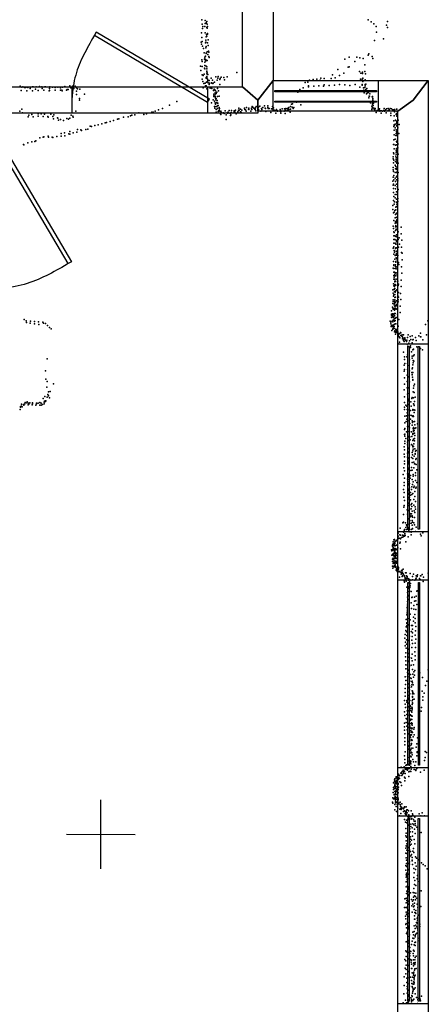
# Model space of a CAD drawing. Header units: millimetres. Extents: x -15373 to 24085, y -35478 to 13383.
# Tile 10 of 27: x 13138 to 15513, y -19135 to -13414. Entities that reach past the tile are written whole.
import ezdxf

# ---------------------------------------------------------------- set-up
doc = ezdxf.new("R2010")
doc.units = ezdxf.units.MM
for name, color, linetype in [('DOORS', 7, 'Continuous'), ('P', 9, 'Continuous'), ('PANOS', 10, 'Continuous'), ('ROOMS', 1, 'Continuous'), ('WALLS', 3, 'Continuous'), ('WINDOWS', 6, 'Continuous')]:
    doc.layers.add(name, color=color, linetype=linetype)

# ---------------------------------------------------------------- blocks, each defined once
blk = doc.blocks.new('1-Standard_3D')
for points in [[(-403.982, 5.64828), (253.382, 394.931), (263.573, 377.722), (-393.791, -11.5606), (-403.982, 5.64828)], [(263.573, 377.722), (275.367, 357.142), (283.15, 343.495), (290.844, 329.879), (298.429, 316.269), (305.882, 302.642), (313.184, 288.973), (320.313, 275.239), (327.249, 261.416), (333.971, 247.479), (340.456, 233.405), (346.686, 219.17), (352.638, 204.75), (358.291, 190.121), (363.626, 175.258), (368.62, 160.139), (373.253, 144.738), (377.503, 129.032), (381.351, 112.998), (384.774, 96.6102), (387.752, 79.8457), (390.265, 62.6802), (392.29, 45.0899), (393.807, 27.0508), (395.085, -0.90191)]]:
    blk.add_lwpolyline(points)
blk = doc.blocks.new('1-Standard_55')
for points in [[(-590, 42.9766), (589.999, 42.9766), (589.999, 32.9766), (-590, 32.9766), (-590, 42.9766)], [(-590.014, -44.0958), (589.985, -44.0958), (589.985, -54.0958), (-590.014, -54.0958), (-590.014, -44.0958)]]:
    blk.add_lwpolyline(points)

msp = doc.modelspace()

# ---------------------------------------------------------------- linework, layer by layer
at = {"layer": 'DOORS'}
msp.add_lwpolyline([(13442.97, -13804.9), (14230.37, -13804.9), (14230.37, -13957.3), (13442.97, -13957.3), (13442.97, -13804.9)], dxfattribs=at)
at = {"layer": 'P'}
for p in [(14196, -13414), (14198, -13440), (14216, -13419), (14216, -13436), (14221, -13433), (14221, -13434), (14225, -13424), (14227, -13439), (15164, -13414), (15181, -13426), (15196, -13438), (15276, -13424), (14194, -13491), (14201, -13465), (14202, -13454), (14214, -13453), (14217, -13491), (14224, -13499), (14226, -13460), (14227, -13464), (14229, -13453), (14229, -13494), (14230, -13498), (15210, -13454), (15211, -13486), (15271, -13446), (15275, -13459), (14192, -13544), (14194, -13556), (14196, -13517), (14198, -13540), (14219, -13549), (14220, -13532), (14220, -13544), (14221, -13514), (14226, -13509), (14230, -13549), (14233, -13530), (15201, -13535), (15252, -13525), (14200, -13568), (14206, -13581), (14210, -13606), (14220, -13577), (14221, -13569), (14221, -13608), (14222, -13611), (14227, -13601), (14231, -13616), (14233, -13564), (14235, -13597), (14238, -13602), (15168, -13612), (14197, -13647), (14199, -13657), (14212, -13644), (14214, -13632), (14214, -13660), (14215, -13641), (14218, -13648), (14219, -13625), (14219, -13651), (14220, -13652), (14224, -13649), (14228, -13650), (14237, -13628), (14239, -13634), (15028, -13643), (15053, -13631), (15086, -13657), (15097, -13631), (15115, -13635), (15135, -13639), (15163, -13619), (15186, -13627), (15191, -13639), (14189, -13683), (14191, -13709), (14199, -13685), (14211, -13731), (14212, -13695), (14214, -13699), (14215, -13680), (14221, -13684), (14225, -13699), (14225, -13712), (14225, -13717), (14225, -13729), (14226, -13688), (14228, -13722), (14400, -13721), (14987, -13704), (15022, -13724), (15047, -13689), (15054, -13688), (15113, -13715), (15121, -13725), (15130, -13719), (15130, -13727), (15144, -13677), (15144, -13715), (15148, -13728), (14198, -13734), (14199, -13760), (14202, -13772), (14205, -13738), (14209, -13785), (14216, -13783), (14222, -13749), (14222, -13754), (14223, -13776), (14225, -13753), (14226, -13744), (14226, -13750), (14229, -13759), (14229, -13772), (14231, -13732), (14232, -13765), (14234, -13780), (14239, -13767), (14241, -13784), (14242, -13782), (14251, -13754), (14253, -13781), (14254, -13782), (14258, -13765), (14261, -13785), (14262, -13783), (14271, -13777), (14279, -13746), (14286, -13766), (14289, -13754), (14292, -13744), (14302, -13761), (14304, -13756), (14309, -13747), (14324, -13750), (14329, -13764), (14344, -13746), (14798, -13779), (14812, -13776), (14823, -13765), (14844, -13761), (14865, -13759), (14884, -13766), (14888, -13753), (14908, -13755), (14949, -13755), (14957, -13734), (14971, -13751), (14996, -13739), (15119, -13759), (15128, -13760), (15132, -13755), (15133, -13753), (15133, -13773), (15146, -13763), (13140, -13800), (13147, -13826), (13150, -13805), (13156, -13803), (13167, -13807), (13171, -13807), (13180, -13827), (13182, -13805), (13186, -13807), (13199, -13813), (13200, -13805), (13212, -13803), (13212, -13828), (13217, -13804), (13230, -13818), (13233, -13804), (13246, -13826), (13254, -13802), (13255, -13804), (13266, -13803), (13269, -13813), (13279, -13824), (13285, -13804), (13289, -13804), (13309, -13827), (13312, -13814), (13312, -13825), (13314, -13804), (13328, -13806), (13344, -13807), (13345, -13823), (13360, -13806), (13376, -13810), (13376, -13824), (13383, -13823), (13385, -13827), (13387, -13805), (13401, -13802), (13411, -13824), (13414, -13820), (13420, -13819), (13430, -13799), (13435, -13809), (13445, -13800), (13453, -13813), (13461, -13800), (13469, -13809), (13469, -13830), (13475, -13815), (13487, -13817), (14205, -13810), (14219, -13798), (14222, -13799), (14226, -13815), (14239, -13790), (14245, -13812), (14253, -13811), (14254, -13814), (14264, -13826), (14269, -13818), (14275, -13824), (14275, -13838), (14276, -13827), (14280, -13842), (14283, -13835), (14288, -13813), (14293, -13828), (14301, -13790), (14754, -13834), (14767, -13820), (14785, -13809), (14816, -13799), (14816, -13803), (14847, -13801), (14876, -13799), (14904, -13800), (14907, -13793), (14937, -13797), (14967, -13794), (14997, -13791), (15027, -13793), (15057, -13796), (15088, -13791), (15116, -13805), (15129, -13791), (15129, -13794), (15137, -13810), (15139, -13824), (15140, -13838), (15144, -13808), (15146, -13790), (15146, -13798), (15146, -13799), (15149, -13789), (15149, -13820), (15153, -13844), (15155, -13813), (15156, -13830), (15157, -13827), (15160, -13837), (15161, -13839), (15166, -13835), (15170, -13828), (15173, -13845), (13469, -13848), (13485, -13871), (13486, -13882), (13515, -13847), (14052, -13890), (14253, -13897), (14262, -13879), (14266, -13847), (14266, -13860), (14267, -13856), (14269, -13856), (14271, -13887), (14274, -13858), (14274, -13863), (14275, -13847), (14275, -13897), (14276, -13870), (14279, -13879), (14281, -13872), (14283, -13895), (14285, -13884), (14286, -13898), (14287, -13860), (14289, -13899), (14297, -13859), (14724, -13903), (14747, -13893), (15162, -13889), (15167, -13867), (15169, -13858), (15172, -13859), (15177, -13896), (15187, -13862), (15188, -13860), (15188, -13862), (15188, -13900), (15190, -13872), (15191, -13880), (15191, -13885), (15191, -13894), (15195, -13898), (13139, -13945), (13151, -13933), (13154, -13955), (13245, -13960), (13263, -13960), (13464, -13946), (13831, -13955), (13876, -13960), (13907, -13952), (13914, -13951), (13925, -13946), (13945, -13938), (13969, -13929), (14008, -13911), (14271, -13919), (14273, -13927), (14277, -13904), (14280, -13919), (14280, -13936), (14280, -13952), (14283, -13919), (14287, -13930), (14290, -13912), (14291, -13912), (14292, -13948), (14295, -13941), (14297, -13939), (14298, -13924), (14298, -13945), (14300, -13930), (14306, -13960), (14307, -13945), (14308, -13948), (14312, -13953), (14322, -13955), (14326, -13959), (14329, -13956), (14333, -13943), (14346, -13953), (14346, -13956), (14350, -13952), (14355, -13956), (14356, -13941), (14364, -13957), (14368, -13954), (14369, -13942), (14383, -13955), (14384, -13950), (14385, -13944), (14388, -13950), (14392, -13940), (14396, -13960), (14405, -13950), (14409, -13939), (14411, -13941), (14412, -13928), (14413, -13940), (14422, -13934), (14422, -13949), (14425, -13952), (14430, -13939), (14444, -13929), (14445, -13928), (14447, -13935), (14450, -13937), (14454, -13946), (14456, -13925), (14467, -13933), (14469, -13936), (14470, -13928), (14482, -13945), (14486, -13928), (14486, -13931), (14488, -13935), (14490, -13918), (14493, -13922), (14498, -13927), (14505, -13933), (14507, -13936), (14509, -13926), (14511, -13943), (14512, -13918), (14526, -13923), (14527, -13935), (14534, -13917), (14540, -13945), (14544, -13929), (14546, -13935), (14552, -13925), (14560, -13914), (14564, -13928), (14567, -13929), (14569, -13948), (14580, -13914), (14580, -13924), (14583, -13929), (14588, -13929), (14598, -13954), (14602, -13932), (14604, -13931), (14606, -13932), (14607, -13919), (14614, -13926), (14617, -13939), (14619, -13941), (14626, -13956), (14628, -13939), (14630, -13936), (14637, -13944), (14637, -13945), (14652, -13936), (14654, -13942), (14654, -13947), (14655, -13956), (14656, -13948), (14664, -13931), (14675, -13946), (14676, -13945), (14677, -13932), (14681, -13959), (14682, -13942), (14685, -13929), (14685, -13939), (14694, -13929), (14697, -13940), (14697, -13940), (14698, -13927), (14702, -13935), (14703, -13925), (14711, -13952), (14712, -13918), (14713, -13934), (14718, -13905), (14721, -13923), (14727, -13926), (14728, -13930), (14731, -13925), (14772, -13908), (15184, -13935), (15185, -13916), (15186, -13927), (15187, -13927), (15188, -13905), (15189, -13924), (15192, -13913), (15197, -13928), (15198, -13934), (15200, -13932), (15203, -13938), (15204, -13930), (15210, -13953), (15216, -13941), (15219, -13942), (15227, -13937), (15229, -13931), (15231, -13946), (15236, -13944), (15239, -13957), (15241, -13943), (15247, -13946), (15252, -13942), (15256, -13929), (15259, -13945), (15263, -13941), (15265, -13937), (15269, -13955), (15270, -13931), (15278, -13943), (15279, -13929), (15284, -13944), (15286, -13938), (15292, -13930), (15296, -13957), (15300, -13932), (15306, -13937), (15308, -13941), (15310, -13937), (15316, -13935), (15317, -13949), (15319, -13944), (15329, -13934), (15329, -13959), (15331, -13934), (15331, -13945), (15333, -13958), (13188, -13978), (13191, -13969), (13209, -13965), (13217, -13978), (13246, -13975), (13275, -13977), (13282, -13962), (13302, -13976), (13304, -13981), (13319, -13963), (13330, -13977), (13335, -13990), (13337, -13967), (13357, -13984), (13360, -13986), (13363, -13997), (13376, -13994), (13393, -13999), (13412, -13987), (13421, -13992), (13430, -13986), (13437, -13969), (13447, -13975), (13449, -13980), (13634, -14013), (13643, -14011), (13663, -14005), (13683, -13999), (13706, -13991), (13715, -13990), (13742, -13981), (13768, -13978), (13783, -13973), (13789, -13969), (13808, -13966), (13859, -13965), (14308, -13964), (14338, -13966), (14338, -13994), (14363, -13970), (14366, -13966), (15296, -13970), (15313, -14001), (15315, -13972), (15323, -13998), (15326, -13965), (15329, -14003), (15331, -13966), (15331, -13974), (15331, -14011), (15334, -13975), (15334, -14008), (15338, -13997), (13398, -14072), (13429, -14063), (13448, -14071), (13470, -14067), (13475, -14052), (13494, -14053), (13497, -14057), (13522, -14052), (13534, -14049), (13547, -14032), (13555, -14035), (13574, -14028), (13595, -14025), (13615, -14018), (15313, -14035), (15314, -14056), (15315, -14025), (15315, -14029), (15321, -14021), (15321, -14043), (15326, -14053), (15328, -14063), (15329, -14019), (15329, -14031), (15330, -14066), (15330, -14071), (15332, -14033), (15333, -14054), (15334, -14021), (15335, -14042), (15343, -14023), (13186, -14130), (13209, -14124), (13227, -14122), (13231, -14118), (13256, -14101), (13275, -14096), (13279, -14095), (13304, -14090), (13305, -14097), (13326, -14096), (13331, -14098), (13354, -14092), (13379, -14091), (13380, -14075), (13401, -14088), (13424, -14078), (13429, -14079), (15313, -14111), (15315, -14082), (15321, -14108), (15324, -14087), (15327, -14075), (15328, -14121), (15330, -14126), (15331, -14086), (15331, -14119), (15333, -14109), (15334, -14080), (15341, -14076), (13160, -14140), (13163, -14141), (15310, -14140), (15311, -14187), (15312, -14140), (15314, -14165), (15322, -14142), (15326, -14171), (15326, -14184), (15328, -14141), (15328, -14163), (15331, -14178), (15333, -14141), (15334, -14186), (15335, -14134), (15335, -14159), (15336, -14140), (15308, -14210), (15308, -14223), (15310, -14246), (15312, -14193), (15313, -14230), (15323, -14238), (15324, -14206), (15326, -14196), (15326, -14217), (15327, -14227), (15327, -14240), (15331, -14230), (15333, -14214), (15337, -14196), (15308, -14273), (15308, -14286), (15311, -14296), (15321, -14260), (15321, -14302), (15322, -14280), (15325, -14266), (15328, -14301), (15329, -14281), (15330, -14248), (15331, -14284), (15332, -14272), (15332, -14297), (15337, -14247), (15337, -14301), (15307, -14353), (15309, -14328), (15312, -14320), (15312, -14345), (15320, -14334), (15322, -14355), (15329, -14326), (15329, -14345), (15331, -14323), (15334, -14331), (15335, -14338), (15336, -14351), (15308, -14376), (15310, -14395), (15311, -14370), (15311, -14418), (15321, -14377), (15322, -14397), (15329, -14370), (15329, -14414), (15332, -14385), (15338, -14400), (15311, -14465), (15313, -14441), (15316, -14472), (15320, -14429), (15321, -14449), (15329, -14457), (15329, -14474), (15330, -14429), (15333, -14432), (15335, -14470), (15336, -14453), (15306, -14493), (15307, -14516), (15315, -14486), (15318, -14523), (15324, -14503), (15324, -14519), (15329, -14499), (15330, -14486), (15311, -14537), (15313, -14580), (15314, -14533), (15320, -14565), (15322, -14545), (15323, -14587), (15326, -14541), (15327, -14563), (15328, -14538), (15329, -14585), (15330, -14539), (15331, -14577), (15333, -14557), (15309, -14614), (15310, -14627), (15312, -14647), (15321, -14597), (15322, -14639), (15323, -14617), (15324, -14609), (15326, -14631), (15328, -14594), (15328, -14633), (15331, -14618), (15334, -14596), (15335, -14647), (15337, -14646), (15356, -14619), (15312, -14670), (15312, -14691), (15315, -14650), (15319, -14670), (15319, -14691), (15324, -14674), (15326, -14694), (15328, -14663), (15328, -14701), (15331, -14676), (15338, -14692), (15343, -14681), (15356, -14658), (15360, -14694), (15308, -14742), (15312, -14713), (15313, -14734), (15314, -14755), (15321, -14712), (15323, -14743), (15324, -14718), (15324, -14740), (15326, -14758), (15328, -14739), (15330, -14705), (15333, -14719), (15334, -14716), (15339, -14736), (15346, -14718), (15357, -14735), (15313, -14777), (15317, -14764), (15318, -14806), (15321, -14785), (15325, -14818), (15326, -14780), (15326, -14797), (15328, -14783), (15328, -14799), (15329, -14773), (15332, -14809), (15333, -14762), (15336, -14784), (15358, -14767), (15362, -14770), (15362, -14809), (15309, -14858), (15311, -14819), (15312, -14843), (15313, -14839), (15313, -14859), (15323, -14838), (15323, -14848), (15323, -14859), (15324, -14822), (15326, -14861), (15327, -14849), (15332, -14852), (15335, -14829), (15340, -14825), (15342, -14836), (15357, -14850), (15312, -14881), (15312, -14921), (15313, -14900), (15315, -14910), (15317, -14880), (15317, -14921), (15318, -14893), (15318, -14901), (15319, -14933), (15322, -14903), (15324, -14884), (15325, -14902), (15326, -14921), (15327, -14885), (15332, -14895), (15355, -14927), (15359, -14887), (15307, -14983), (15310, -14982), (15311, -14948), (15313, -14960), (15317, -14964), (15317, -14965), (15317, -14980), (15318, -14937), (15318, -14954), (15319, -14975), (15320, -14952), (15322, -14934), (15322, -14956), (15325, -14956), (15325, -14990), (15330, -14983), (15333, -14937), (15336, -14934), (15338, -14959), (15340, -14951), (15355, -14964), (15308, -15041), (15309, -15002), (15311, -15021), (15312, -15013), (15316, -14993), (15318, -15029), (15318, -15041), (15319, -15011), (15321, -14997), (15323, -15026), (15328, -15047), (15335, -15018), (15337, -15042), (15339, -14999), (15340, -15026), (15351, -15004), (15354, -15039), (15304, -15084), (15306, -15088), (15307, -15063), (15308, -15095), (15309, -15052), (15315, -15071), (15315, -15093), (15316, -15061), (15316, -15102), (15317, -15051), (15318, -15083), (15319, -15051), (15320, -15074), (15321, -15095), (15322, -15092), (15323, -15058), (15326, -15076), (15328, -15068), (15330, -15096), (15333, -15051), (15333, -15090), (15337, -15054), (15349, -15079), (13165, -15156), (15300, -15105), (15300, -15125), (15300, -15131), (15300, -15143), (15302, -15144), (15304, -15129), (15305, -15123), (15306, -15123), (15307, -15137), (15308, -15159), (15310, -15124), (15310, -15143), (15314, -15153), (15316, -15122), (15316, -15133), (15316, -15135), (15318, -15161), (15321, -15121), (15321, -15148), (15321, -15162), (15322, -15148), (15326, -15144), (15333, -15124), (15342, -15156), (15349, -15116), (13176, -15163), (13178, -15173), (13199, -15178), (13200, -15165), (13224, -15181), (13225, -15167), (13248, -15170), (13249, -15185), (13272, -15172), (13277, -15177), (13289, -15179), (13299, -15190), (13312, -15203), (13321, -15210), (15291, -15165), (15295, -15171), (15296, -15182), (15298, -15196), (15299, -15191), (15301, -15197), (15302, -15219), (15303, -15166), (15306, -15188), (15307, -15170), (15307, -15211), (15307, -15212), (15308, -15192), (15308, -15209), (15309, -15207), (15310, -15201), (15315, -15185), (15315, -15197), (15315, -15209), (15316, -15165), (15317, -15166), (15321, -15181), (15324, -15216), (15325, -15182), (15325, -15213), (15328, -15216), (15338, -15195), (15497, -15185), (15511, -15164), (15317, -15228), (15318, -15221), (15318, -15222), (15322, -15242), (15323, -15229), (15326, -15231), (15329, -15226), (15329, -15232), (15335, -15228), (15336, -15232), (15338, -15245), (15340, -15253), (15340, -15253), (15341, -15239), (15343, -15256), (15346, -15239), (15348, -15262), (15352, -15232), (15353, -15234), (15354, -15248), (15359, -15253), (15361, -15245), (15361, -15255), (15363, -15269), (15365, -15261), (15367, -15268), (15369, -15245), (15375, -15271), (15376, -15263), (15376, -15268), (15380, -15276), (15388, -15276), (15392, -15260), (15396, -15245), (15408, -15255), (15411, -15273), (15419, -15250), (15424, -15275), (15425, -15273), (15439, -15260), (15439, -15261), (15458, -15250), (15467, -15236), (15467, -15256), (15469, -15257), (15482, -15275), (15503, -15245), (15335, -15296), (15346, -15288), (15369, -15278), (15373, -15284), (15385, -15278), (15386, -15284), (15387, -15281), (15391, -15300), (15394, -15310), (15399, -15293), (15403, -15280), (15409, -15308), (15410, -15319), (15419, -15292), (15424, -15333), (15427, -15329), (15443, -15278), (15447, -15314), (15467, -15324), (15480, -15332), (13298, -15385), (15369, -15346), (15374, -15373), (15375, -15388), (15389, -15372), (15392, -15361), (15415, -15344), (15419, -15369), (15419, -15381), (15427, -15367), (15431, -15362), (15373, -15421), (15374, -15446), (15376, -15411), (15392, -15412), (15392, -15447), (15402, -15423), (15403, -15391), (15420, -15442), (15422, -15437), (15423, -15419), (15425, -15395), (15425, -15407), (15429, -15399), (13288, -15454), (13291, -15502), (15373, -15457), (15375, -15495), (15390, -15479), (15400, -15489), (15404, -15455), (15417, -15464), (15419, -15475), (15419, -15477), (15422, -15491), (15423, -15463), (15423, -15504), (13296, -15550), (13298, -15516), (13335, -15530), (15375, -15531), (15391, -15516), (15391, -15553), (15400, -15553), (15404, -15519), (15423, -15508), (15427, -15554), (15428, -15541), (15432, -15531), (13274, -15615), (13284, -15604), (13297, -15607), (13301, -15592), (13305, -15577), (13306, -15599), (13311, -15612), (13316, -15574), (15373, -15565), (15375, -15605), (15392, -15590), (15399, -15618), (15401, -15585), (15418, -15615), (15419, -15609), (15425, -15577), (15427, -15612), (15430, -15580), (15437, -15608), (13142, -15666), (13143, -15661), (13148, -15647), (13148, -15660), (13153, -15663), (13161, -15650), (13163, -15653), (13168, -15646), (13169, -15639), (13180, -15641), (13181, -15635), (13187, -15652), (13190, -15642), (13191, -15647), (13197, -15641), (13210, -15652), (13213, -15641), (13213, -15646), (13213, -15646), (13232, -15654), (13235, -15643), (13236, -15646), (13246, -15643), (13255, -15654), (13256, -15639), (13263, -15643), (13263, -15654), (13270, -15650), (13280, -15646), (13281, -15636), (13282, -15630), (13288, -15629), (13289, -15633), (13291, -15628), (15375, -15639), (15375, -15666), (15382, -15653), (15389, -15660), (15395, -15629), (15400, -15650), (15412, -15635), (15414, -15659), (15427, -15646), (15428, -15647), (15430, -15656), (15432, -15632), (13140, -15678), (15375, -15678), (15376, -15717), (15386, -15715), (15390, -15678), (15391, -15699), (15401, -15681), (15401, -15712), (15405, -15712), (15410, -15685), (15416, -15714), (15423, -15679), (15423, -15719), (15424, -15682), (15425, -15716), (15426, -15720), (15430, -15681), (15430, -15696), (15435, -15682), (15376, -15789), (15377, -15756), (15385, -15749), (15389, -15736), (15392, -15777), (15399, -15777), (15401, -15744), (15403, -15785), (15405, -15760), (15409, -15735), (15419, -15745), (15420, -15769), (15422, -15754), (15423, -15751), (15425, -15789), (15427, -15783), (15432, -15748), (15435, -15768), (15435, -15790), (15441, -15786), (15451, -15762), (15374, -15824), (15375, -15795), (15376, -15834), (15377, -15822), (15382, -15847), (15386, -15809), (15401, -15807), (15401, -15834), (15401, -15839), (15403, -15809), (15406, -15838), (15416, -15808), (15417, -15836), (15423, -15818), (15424, -15824), (15426, -15804), (15427, -15799), (15430, -15801), (15431, -15816), (15432, -15817), (15433, -15847), (15434, -15830), (15372, -15896), (15376, -15876), (15377, -15863), (15393, -15868), (15393, -15884), (15398, -15859), (15401, -15901), (15404, -15890), (15407, -15855), (15416, -15883), (15421, -15888), (15423, -15895), (15424, -15859), (15425, -15893), (15426, -15852), (15426, -15894), (15429, -15879), (15433, -15861), (15373, -15939), (15375, -15914), (15375, -15954), (15392, -15933), (15392, -15956), (15394, -15908), (15396, -15960), (15399, -15963), (15400, -15925), (15401, -15933), (15415, -15958), (15420, -15929), (15421, -15942), (15423, -15963), (15424, -15920), (15425, -15910), (15430, -15951), (15435, -15908), (15436, -15939), (15437, -15935), (15439, -15922), (15442, -15963), (15443, -15918), (15370, -16017), (15374, -15980), (15375, -15995), (15394, -15979), (15395, -15979), (15397, -15989), (15397, -16020), (15398, -15995), (15415, -16016), (15420, -15986), (15428, -15985), (15428, -16018), (15432, -15995), (15435, -15994), (15440, -15969), (15442, -15999), (15366, -16056), (15374, -16036), (15393, -16053), (15394, -16050), (15396, -16022), (15396, -16026), (15396, -16027), (15396, -16062), (15399, -16056), (15399, -16073), (15408, -16077), (15410, -16063), (15412, -16033), (15419, -16032), (15425, -16056), (15425, -16066), (15438, -16062), (15439, -16046), (15446, -16029), (15372, -16103), (15373, -16120), (15374, -16078), (15392, -16084), (15397, -16109), (15399, -16108), (15400, -16116), (15401, -16086), (15401, -16097), (15402, -16119), (15403, -16108), (15418, -16129), (15419, -16086), (15421, -16114), (15425, -16099), (15429, -16132), (15431, -16125), (15439, -16092), (15442, -16131), (15446, -16104), (15369, -16144), (15370, -16188), (15373, -16162), (15396, -16141), (15396, -16170), (15397, -16149), (15398, -16191), (15399, -16147), (15401, -16143), (15402, -16165), (15403, -16176), (15403, -16189), (15404, -16135), (15409, -16162), (15409, -16176), (15416, -16144), (15417, -16172), (15424, -16167), (15434, -16155), (15435, -16185), (15441, -16136), (15370, -16247), (15373, -16236), (15375, -16208), (15394, -16200), (15398, -16236), (15400, -16224), (15403, -16212), (15403, -16236), (15404, -16206), (15404, -16236), (15409, -16203), (15413, -16230), (15418, -16226), (15418, -16243), (15428, -16201), (15429, -16234), (15437, -16245), (15439, -16214), (15369, -16290), (15391, -16261), (15392, -16288), (15400, -16266), (15403, -16259), (15405, -16283), (15406, -16295), (15406, -16304), (15409, -16286), (15411, -16299), (15413, -16257), (15415, -16285), (15419, -16270), (15419, -16297), (15422, -16304), (15430, -16268), (15434, -16277), (15439, -16258), (15364, -16338), (15369, -16334), (15381, -16337), (15386, -16349), (15388, -16354), (15395, -16314), (15402, -16346), (15404, -16327), (15404, -16342), (15406, -16324), (15414, -16340), (15419, -16352), (15420, -16324), (15421, -16334), (15429, -16338), (15432, -16350), (15433, -16307), (15442, -16362), (15337, -16398), (15337, -16415), (15348, -16407), (15350, -16369), (15351, -16410), (15363, -16409), (15365, -16420), (15368, -16413), (15369, -16392), (15370, -16412), (15370, -16415), (15372, -16384), (15374, -16377), (15375, -16379), (15375, -16415), (15376, -16402), (15377, -16399), (15379, -16411), (15382, -16364), (15386, -16376), (15395, -16377), (15395, -16418), (15396, -16367), (15399, -16376), (15399, -16383), (15401, -16376), (15402, -16389), (15413, -16376), (15414, -16391), (15414, -16408), (15422, -16370), (15422, -16373), (15438, -16387), (15468, -16403), (15472, -16414), (15481, -16395), (15304, -16473), (15305, -16467), (15306, -16462), (15309, -16447), (15310, -16459), (15311, -16470), (15313, -16437), (15315, -16463), (15316, -16435), (15317, -16452), (15317, -16462), (15318, -16450), (15319, -16458), (15319, -16472), (15321, -16444), (15321, -16472), (15323, -16444), (15327, -16443), (15328, -16468), (15331, -16439), (15335, -16432), (15337, -16426), (15344, -16427), (15348, -16455), (15350, -16449), (15351, -16428), (15351, -16431), (15358, -16423), (15382, -16448), (15300, -16495), (15301, -16500), (15302, -16525), (15306, -16519), (15307, -16491), (15307, -16496), (15308, -16517), (15309, -16481), (15310, -16527), (15312, -16492), (15313, -16491), (15313, -16517), (15313, -16518), (15313, -16519), (15314, -16487), (15315, -16507), (15315, -16531), (15317, -16499), (15317, -16530), (15319, -16513), (15320, -16486), (15321, -16508), (15321, -16527), (15323, -16495), (15324, -16520), (15325, -16492), (15326, -16527), (15328, -16493), (15328, -16514), (15329, -16516), (15331, -16493), (15332, -16489), (15332, -16495), (15336, -16482), (15352, -16488), (15304, -16562), (15304, -16590), (15305, -16548), (15306, -16550), (15306, -16562), (15309, -16543), (15309, -16574), (15310, -16569), (15310, -16592), (15313, -16549), (15314, -16558), (15316, -16542), (15316, -16586), (15316, -16590), (15317, -16543), (15317, -16570), (15317, -16571), (15318, -16542), (15319, -16540), (15319, -16560), (15320, -16570), (15320, -16572), (15321, -16581), (15322, -16537), (15323, -16592), (15324, -16544), (15324, -16592), (15325, -16560), (15326, -16567), (15327, -16543), (15327, -16561), (15329, -16571), (15331, -16545), (15335, -16589), (15307, -16601), (15315, -16593), (15322, -16596), (15325, -16598), (15327, -16612), (15329, -16608), (15331, -16603), (15331, -16610), (15332, -16620), (15334, -16622), (15337, -16610), (15339, -16598), (15340, -16605), (15344, -16620), (15344, -16622), (15346, -16621), (15353, -16624), (15355, -16626), (15355, -16635), (15358, -16615), (15359, -16631), (15361, -16649), (15362, -16612), (15363, -16625), (15363, -16646), (15366, -16607), (15366, -16633), (15368, -16638), (15374, -16645), (15374, -16649), (15381, -16628), (15385, -16628), (15387, -16645), (15390, -16649), (15408, -16631), (15422, -16649), (15427, -16635), (15443, -16645), (15448, -16649), (15450, -16640), (15467, -16646), (15470, -16645), (15478, -16637), (15512, -16630), (15346, -16654), (15372, -16674), (15374, -16682), (15378, -16657), (15378, -16661), (15385, -16668), (15385, -16677), (15387, -16660), (15393, -16659), (15397, -16663), (15397, -16671), (15399, -16687), (15402, -16670), (15404, -16666), (15404, -16681), (15404, -16693), (15406, -16706), (15408, -16703), (15410, -16690), (15412, -16671), (15422, -16668), (15422, -16669), (15435, -16671), (15440, -16662), (15443, -16660), (15457, -16702), (15462, -16661), (15467, -16669), (15483, -16679), (15485, -16653), (15389, -16711), (15393, -16743), (15397, -16715), (15398, -16761), (15401, -16708), (15401, -16737), (15402, -16720), (15402, -16758), (15403, -16733), (15406, -16714), (15414, -16737), (15443, -16764), (15447, -16735), (15449, -16733), (15392, -16769), (15392, -16794), (15393, -16810), (15393, -16819), (15400, -16783), (15401, -16784), (15414, -16803), (15418, -16772), (15419, -16769), (15429, -16818), (15432, -16792), (15433, -16769), (15440, -16791), (15447, -16812), (15389, -16873), (15390, -16861), (15391, -16829), (15392, -16848), (15392, -16852), (15393, -16836), (15393, -16844), (15393, -16869), (15393, -16874), (15408, -16869), (15416, -16835), (15429, -16840), (15435, -16870), (15440, -16841), (15384, -16899), (15389, -16918), (15389, -16923), (15391, -16919), (15392, -16896), (15392, -16924), (15394, -16893), (15396, -16931), (15408, -16902), (15416, -16935), (15421, -16934), (15426, -16885), (15426, -16908), (15437, -16893), (15437, -16918), (15378, -16986), (15383, -16964), (15385, -16941), (15387, -16970), (15389, -16936), (15390, -16944), (15393, -16948), (15403, -16971), (15416, -16968), (15421, -16955), (15421, -16976), (15437, -16991), (15439, -16965), (15441, -16939), (15377, -17008), (15381, -17030), (15386, -17043), (15387, -17018), (15388, -16993), (15399, -17022), (15403, -16996), (15404, -17046), (15418, -17020), (15420, -16998), (15421, -17039), (15437, -17037), (15440, -17013), (15378, -17053), (15382, -17092), (15385, -17066), (15395, -17097), (15400, -17072), (15400, -17097), (15418, -17062), (15419, -17100), (15435, -17087), (15438, -17062), (15381, -17117), (15382, -17163), (15383, -17139), (15392, -17164), (15395, -17119), (15396, -17142), (15402, -17146), (15403, -17121), (15415, -17123), (15419, -17140), (15427, -17163), (15436, -17110), (15436, -17134), (15383, -17185), (15393, -17186), (15393, -17207), (15398, -17214), (15399, -17194), (15402, -17195), (15403, -17220), (15404, -17170), (15410, -17218), (15413, -17165), (15421, -17190), (15424, -17216), (15429, -17203), (15434, -17196), (15464, -17209), (15513, -17192), (15379, -17233), (15380, -17277), (15382, -17254), (15393, -17230), (15393, -17252), (15395, -17274), (15401, -17233), (15403, -17258), (15404, -17236), (15405, -17257), (15412, -17240), (15414, -17242), (15417, -17260), (15418, -17278), (15419, -17257), (15421, -17268), (15425, -17278), (15427, -17234), (15432, -17223), (15479, -17237), (15505, -17257), (15379, -17301), (15379, -17323), (15394, -17319), (15395, -17297), (15402, -17292), (15402, -17319), (15403, -17295), (15403, -17307), (15404, -17283), (15406, -17332), (15416, -17290), (15420, -17314), (15421, -17316), (15421, -17332), (15424, -17323), (15428, -17332), (15477, -17315), (15489, -17327), (15497, -17283), (15375, -17370), (15378, -17391), (15379, -17345), (15388, -17380), (15389, -17370), (15395, -17356), (15397, -17364), (15399, -17386), (15400, -17340), (15406, -17369), (15419, -17393), (15420, -17371), (15421, -17388), (15422, -17347), (15422, -17350), (15422, -17383), (15423, -17364), (15431, -17362), (15482, -17349), (15482, -17367), (15374, -17436), (15380, -17411), (15391, -17430), (15392, -17406), (15395, -17430), (15398, -17407), (15407, -17399), (15408, -17404), (15408, -17428), (15409, -17416), (15416, -17432), (15417, -17408), (15417, -17438), (15419, -17412), (15419, -17416), (15420, -17425), (15471, -17431), (15474, -17410), (15375, -17501), (15377, -17457), (15384, -17474), (15385, -17497), (15389, -17451), (15390, -17481), (15395, -17503), (15401, -17456), (15402, -17507), (15405, -17458), (15405, -17482), (15407, -17486), (15410, -17453), (15411, -17504), (15412, -17479), (15413, -17505), (15414, -17480), (15416, -17459), (15416, -17499), (15417, -17481), (15418, -17460), (15418, -17481), (15419, -17461), (15420, -17504), (15459, -17475), (15460, -17492), (15462, -17455), (15374, -17523), (15375, -17543), (15376, -17564), (15388, -17519), (15391, -17541), (15395, -17563), (15397, -17526), (15403, -17515), (15404, -17545), (15406, -17520), (15409, -17545), (15411, -17529), (15412, -17530), (15413, -17549), (15413, -17555), (15418, -17534), (15418, -17551), (15419, -17531), (15420, -17514), (15422, -17556), (15429, -17536), (15431, -17526), (15458, -17529), (15459, -17546), (15459, -17563), (15376, -17587), (15376, -17608), (15399, -17608), (15404, -17617), (15406, -17604), (15407, -17575), (15409, -17570), (15409, -17584), (15411, -17571), (15414, -17569), (15414, -17596), (15416, -17569), (15416, -17620), (15416, -17622), (15418, -17603), (15420, -17601), (15425, -17581), (15430, -17570), (15447, -17622), (15450, -17587), (15377, -17628), (15378, -17669), (15400, -17653), (15401, -17631), (15402, -17638), (15405, -17658), (15405, -17675), (15406, -17633), (15406, -17663), (15410, -17658), (15412, -17654), (15413, -17628), (15413, -17647), (15413, -17671), (15413, -17674), (15418, -17674), (15424, -17647), (15443, -17642), (15448, -17669), (15448, -17673), (15495, -17666), (15502, -17673), (15374, -17692), (15376, -17712), (15377, -17732), (15401, -17702), (15401, -17722), (15403, -17680), (15404, -17698), (15406, -17727), (15408, -17720), (15409, -17693), (15409, -17729), (15410, -17694), (15410, -17731), (15411, -17723), (15412, -17724), (15413, -17697), (15420, -17686), (15424, -17713), (15426, -17726), (15440, -17727), (15446, -17692), (15491, -17719), (15494, -17701), (15353, -17793), (15356, -17757), (15357, -17793), (15358, -17789), (15361, -17783), (15366, -17778), (15367, -17774), (15368, -17793), (15370, -17784), (15371, -17780), (15373, -17755), (15374, -17781), (15379, -17769), (15382, -17747), (15382, -17767), (15386, -17770), (15387, -17744), (15388, -17764), (15390, -17744), (15392, -17774), (15394, -17767), (15398, -17742), (15400, -17761), (15400, -17784), (15401, -17765), (15402, -17764), (15404, -17745), (15407, -17780), (15411, -17783), (15412, -17738), (15412, -17753), (15413, -17768), (15430, -17771), (15435, -17747), (15440, -17777), (15441, -17772), (15447, -17765), (15467, -17787), (15489, -17775), (15311, -17848), (15317, -17830), (15317, -17840), (15318, -17826), (15322, -17846), (15323, -17843), (15324, -17846), (15326, -17820), (15326, -17834), (15327, -17814), (15327, -17840), (15329, -17847), (15331, -17814), (15332, -17825), (15335, -17830), (15336, -17805), (15338, -17828), (15339, -17798), (15342, -17804), (15342, -17820), (15343, -17807), (15345, -17823), (15347, -17806), (15347, -17843), (15354, -17846), (15360, -17805), (15363, -17800), (15374, -17816), (15377, -17837), (15378, -17795), (15378, -17821), (15400, -17811), (15309, -17905), (15310, -17876), (15311, -17887), (15316, -17882), (15317, -17870), (15318, -17863), (15319, -17857), (15319, -17869), (15319, -17898), (15320, -17896), (15323, -17852), (15323, -17868), (15323, -17880), (15324, -17877), (15324, -17895), (15324, -17898), (15325, -17896), (15325, -17903), (15326, -17855), (15326, -17891), (15326, -17899), (15327, -17869), (15329, -17885), (15330, -17855), (15331, -17888), (15333, -17888), (15335, -17882), (15337, -17852), (15338, -17857), (15338, -17887), (15338, -17906), (15340, -17874), (15358, -17864), (15304, -17960), (15307, -17935), (15310, -17941), (15312, -17939), (15314, -17917), (15315, -17918), (15317, -17937), (15319, -17935), (15320, -17928), (15321, -17946), (15322, -17931), (15323, -17910), (15323, -17917), (15323, -17954), (15323, -17965), (15324, -17946), (15325, -17934), (15325, -17937), (15328, -17935), (15331, -17961), (15332, -17917), (15333, -17930), (15334, -17922), (15334, -17946), (15335, -17952), (15336, -17961), (15337, -17937), (15337, -17945), (15349, -17960), (15306, -17967), (15319, -17975), (15319, -18005), (15327, -17986), (15329, -18014), (15332, -17973), (15334, -17971), (15335, -17970), (15336, -17996), (15339, -17971), (15341, -17966), (15347, -18001), (15350, -17974), (15351, -17983), (15353, -17996), (15355, -18003), (15358, -17990), (15358, -18000), (15359, -17971), (15359, -17995), (15366, -17996), (15368, -18015), (15369, -17999), (15374, -18011), (15375, -17987), (15375, -17991), (15380, -18016), (15382, -18020), (15385, -17988), (15385, -18013), (15386, -18021), (15389, -18006), (15391, -18022), (15393, -18006), (15397, -18012), (15413, -18012), (15346, -18040), (15354, -18026), (15375, -18061), (15378, -18026), (15380, -18031), (15381, -18077), (15382, -18030), (15384, -18037), (15384, -18038), (15387, -18033), (15387, -18066), (15394, -18046), (15397, -18048), (15399, -18034), (15399, -18062), (15401, -18056), (15402, -18063), (15408, -18045), (15413, -18043), (15414, -18058), (15414, -18060), (15418, -18055), (15422, -18029), (15422, -18038), (15423, -18037), (15427, -18062), (15431, -18072), (15434, -18048), (15436, -18072), (15460, -18028), (15469, -18041), (15477, -18023), (15491, -18040), (15383, -18113), (15388, -18080), (15397, -18095), (15402, -18096), (15405, -18115), (15407, -18133), (15407, -18134), (15411, -18088), (15412, -18102), (15420, -18109), (15422, -18134), (15423, -18086), (15428, -18092), (15433, -18117), (15437, -18084), (15438, -18096), (15446, -18106), (15453, -18117), (15472, -18136), (15382, -18156), (15384, -18185), (15385, -18141), (15386, -18165), (15403, -18192), (15404, -18173), (15408, -18192), (15409, -18162), (15409, -18176), (15415, -18181), (15422, -18158), (15430, -18178), (15436, -18142), (15383, -18228), (15385, -18214), (15388, -18203), (15388, -18240), (15391, -18221), (15399, -18225), (15402, -18241), (15404, -18237), (15406, -18250), (15407, -18210), (15410, -18248), (15414, -18205), (15424, -18246), (15426, -18229), (15434, -18202), (15382, -18258), (15385, -18285), (15386, -18298), (15386, -18298), (15389, -18259), (15404, -18279), (15404, -18308), (15411, -18273), (15416, -18265), (15419, -18298), (15420, -18283), (15420, -18301), (15428, -18254), (15438, -18278), (15445, -18287), (15457, -18296), (15382, -18328), (15383, -18356), (15386, -18317), (15387, -18335), (15396, -18317), (15396, -18354), (15400, -18351), (15404, -18321), (15421, -18322), (15429, -18347), (15437, -18314), (15438, -18352), (15442, -18333), (15474, -18313), (15484, -18323), (15495, -18331), (15507, -18348), (15384, -18383), (15385, -18397), (15386, -18373), (15386, -18382), (15389, -18389), (15390, -18408), (15393, -18392), (15393, -18418), (15397, -18380), (15401, -18406), (15429, -18398), (15430, -18372), (15434, -18415), (15449, -18407), (15451, -18387), (15461, -18422), (15384, -18452), (15385, -18424), (15388, -18478), (15392, -18444), (15396, -18462), (15397, -18466), (15397, -18480), (15400, -18453), (15428, -18463), (15433, -18440), (15441, -18445), (15471, -18475), (15376, -18522), (15383, -18520), (15386, -18491), (15388, -18519), (15388, -18532), (15397, -18499), (15397, -18503), (15397, -18536), (15409, -18488), (15415, -18526), (15421, -18536), (15425, -18486), (15426, -18512), (15427, -18529), (15430, -18488), (15432, -18505), (15438, -18528), (15439, -18508), (15441, -18490), (15445, -18519), (15375, -18573), (15383, -18573), (15384, -18546), (15390, -18571), (15393, -18541), (15393, -18578), (15397, -18589), (15398, -18553), (15418, -18563), (15424, -18553), (15427, -18568), (15430, -18585), (15431, -18563), (15433, -18548), (15441, -18590), (15449, -18554), (15452, -18572), (15469, -18567), (15380, -18623), (15383, -18639), (15385, -18599), (15387, -18612), (15391, -18616), (15392, -18652), (15393, -18597), (15396, -18626), (15397, -18608), (15420, -18599), (15432, -18622), (15433, -18640), (15434, -18602), (15434, -18641), (15438, -18603), (15441, -18608), (15448, -18634), (15450, -18646), (15453, -18627), (15460, -18618), (15382, -18672), (15384, -18665), (15386, -18691), (15394, -18689), (15395, -18681), (15396, -18662), (15399, -18697), (15431, -18679), (15437, -18694), (15440, -18675), (15445, -18659), (15445, -18686), (15448, -18664), (15450, -18695), (15452, -18662), (15452, -18705), (15463, -18669), (15464, -18684), (15386, -18723), (15390, -18717), (15391, -18726), (15394, -18741), (15394, -18762), (15404, -18732), (15423, -18750), (15424, -18717), (15427, -18731), (15429, -18753), (15430, -18713), (15436, -18735), (15436, -18744), (15440, -18728), (15446, -18722), (15455, -18750), (15385, -18773), (15392, -18768), (15395, -18799), (15398, -18780), (15401, -18769), (15403, -18804), (15404, -18822), (15405, -18805), (15416, -18788), (15420, -18769), (15426, -18822), (15427, -18820), (15431, -18790), (15434, -18776), (15437, -18793), (15439, -18774), (15454, -18767), (15377, -18874), (15383, -18824), (15385, -18858), (15387, -18831), (15395, -18835), (15395, -18872), (15406, -18840), (15406, -18854), (15409, -18874), (15411, -18829), (15413, -18878), (15415, -18878), (15425, -18840), (15427, -18853), (15427, -18876), (15428, -18825), (15431, -18827), (15434, -18877), (15437, -18863), (15442, -18855), (15378, -18925), (15383, -18883), (15384, -18933), (15385, -18908), (15396, -18909), (15413, -18891), (15416, -18903), (15416, -18928), (15417, -18928), (15426, -18901), (15426, -18912), (15428, -18894), (15432, -18937), (15435, -18900), (15435, -18904), (15435, -18930), (15437, -18892), (15443, -18928), (15372, -18975), (15383, -18958), (15389, -18983), (15396, -18945), (15401, -18981), (15410, -18978), (15419, -18953), (15421, -18978), (15426, -18965), (15427, -18956), (15428, -18948), (15428, -18981), (15430, -18983), (15431, -18994), (15432, -18974), (15437, -18966), (15372, -19026), (15388, -19008), (15390, -19032), (15391, -19045), (15402, -19017), (15404, -19030), (15415, -18997), (15418, -19014), (15419, -19032), (15422, -19037), (15425, -19019), (15425, -19046), (15426, -19004), (15429, -19019), (15430, -19011), (15431, -19007), (15431, -19048), (15436, -19039), (15371, -19075), (15391, -19070), (15396, -19081), (15398, -19054), (15400, -19088), (15400, -19109), (15411, -19098), (15415, -19108), (15418, -19085), (15419, -19090), (15422, -19071), (15423, -19061), (15425, -19054), (15428, -19105), (15436, -19075), (15445, -19096), (15452, -19108), (15460, -19102), (15466, -19105), (15474, -19088), (15366, -19126), (15380, -19111), (15387, -19126), (15392, -19125), (15392, -19127), (15392, -19131), (15395, -19131), (15398, -19112), (15398, -19121), (15399, -19116), (15415, -19113), (15415, -19120), (15423, -19113), (15423, -19114), (15450, -19130), (15468, -19116)]:
    msp.add_point(p, dxfattribs=at)
at = {"layer": 'PANOS'}
for points in [[(13609.32, -18347.29), (13609.93, -17947.29)], [(13409.62, -18146.99), (13809.62, -18147.6)]]:
    msp.add_lwpolyline(points, dxfattribs=at)
at = {"layer": 'ROOMS'}
for points in [[(13004.8, -13804.9), (14433.55, -13804.9), (14433.55, -10172.7), (13919.2, -10172.7), (11258.55, -10172.7), (10496.55, -10172.7), (10102.85, -10172.7), (10102.85, -13201.65), (10826.75, -13201.65), (10826.75, -13804.9), (11747.5, -13804.9), (13004.8, -13804.9)], [(11830.05, -15652.75), (11830.05, -16719.55), (11830.05, -17760.95), (11830.05, -18776.95), (11830.05, -21971), (15335.25, -21971), (15335.25, -13944.6), (14522.45, -13944.6), (14522.45, -13957.3), (13081, -13957.3), (13081, -15652.75), (11830.05, -15652.75)]]:
    msp.add_lwpolyline(points, close=True, dxfattribs=at)
at = {"layer": 'WALLS'}
for points in [[(14611.35, -10064.75), (14611.35, -13766.8), (14522.45, -13881.1), (14433.55, -13804.9), (14433.55, -10172.7), (14522.45, -10064.75), (14611.35, -10064.75)], [(14611.35, -13766.8), (15513.05, -13766.8), (15424.15, -13881.1), (15335.25, -13944.6), (14522.45, -13944.6), (14522.45, -13881.1), (14611.35, -13766.8)], [(15335.25, -21971), (15335.25, -13944.6), (15424.15, -13881.1), (15513.05, -13766.8), (15513.05, -22174.2), (15424.15, -22085.3), (15335.25, -21971)], [(13004.8, -13804.9), (14433.55, -13804.9), (14522.45, -13881.1), (14522.45, -13957.3), (13081, -13957.3), (13004.8, -13881.1), (13004.8, -13804.9)]]:
    msp.add_lwpolyline(points, dxfattribs=at)
at = {"layer": 'WINDOWS'}
for points in [[(14611.34, -13766.8), (15220.94, -13766.8), (15220.94, -13944.6), (14611.34, -13944.6), (14611.34, -13766.8)], [(15335.25, -16389.38), (15335.25, -15297.18), (15513.05, -15297.18), (15513.05, -16389.38), (15335.25, -16389.38)], [(15335.25, -17760.86), (15335.25, -16668.66), (15513.05, -16668.66), (15513.05, -17760.86), (15335.25, -17760.86)], [(15335.25, -19132.6), (15335.25, -18040.4), (15513.05, -18040.4), (15513.05, -19132.6), (15335.25, -19132.6)]]:
    msp.add_lwpolyline(points, dxfattribs=at)

# ---------------------------------------------------------------- block references
at = {"layer": 'DOORS', "xscale": -1}
msp.add_blockref('1-Standard_3D', (13836.7, -13881.1), dxfattribs=at)
at = {"layer": 'DOORS', "xscale": -1.1, "yscale": -1.1, "rotation": 90}
msp.add_blockref('1-Standard_3D', (13004.8, -14541.5), dxfattribs=at)
at = {"layer": 'WINDOWS', "xscale": 0.5, "yscale": 0.7}
msp.add_blockref('1-Standard_55', (14916.1, -13855.7), dxfattribs=at)
at = {"layer": 'WINDOWS', "xscale": 0.9, "yscale": 0.7, "rotation": 90}
for p in [(15424.1, -15843.3), (15424.2, -17214.8), (15424.1, -18586.5)]:
    msp.add_blockref('1-Standard_55', p, dxfattribs=at)

doc.saveas('drawing.dxf')
